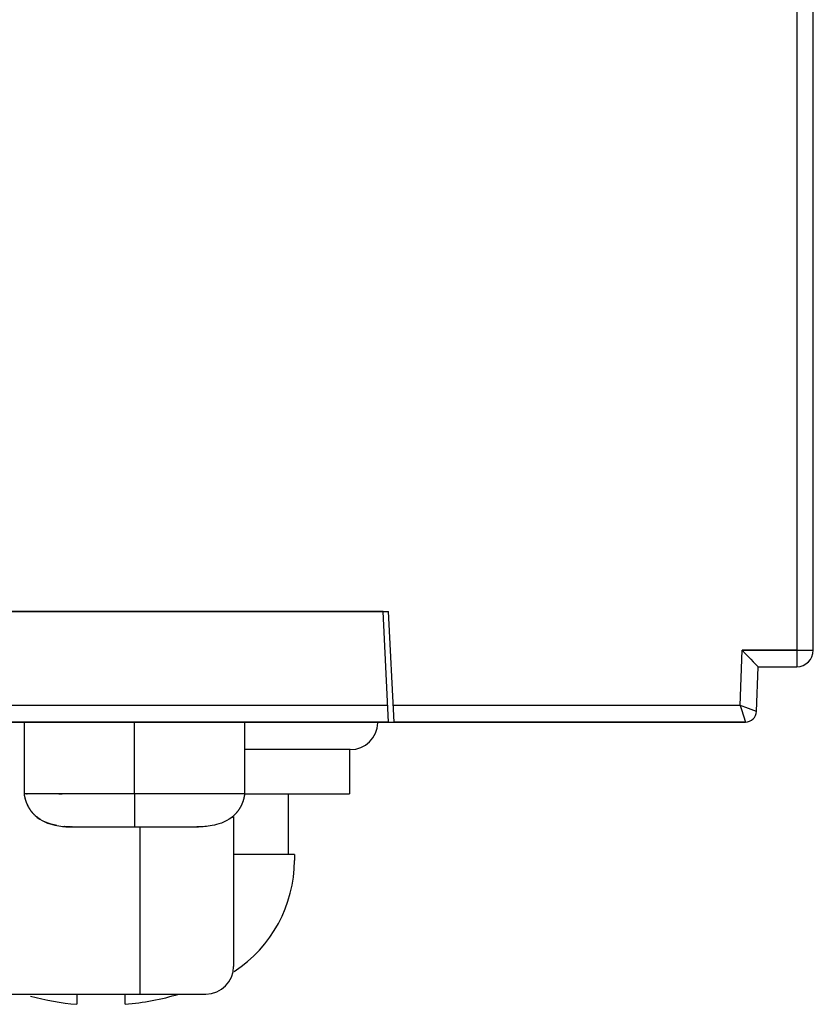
# Model space of a CAD drawing. Header units: millimetres. Extents: x -2013 to 423, y -990 to -169.
# Tile 10 of 50: x -368 to -354, y -893 to -875. Entities that reach past the tile are written whole.
import ezdxf

# ---------------------------------------------------------------- set-up
doc = ezdxf.new("R2010")
doc.units = ezdxf.units.MM
doc.header["$LTSCALE"] = 30.734
doc.layers.get('0').update_dxf_attribs({"linetype": 'CONTINUOUS'})
for name, color, linetype in [('02___PRT_ALL_AXES', 7, 'CONTINUOUS'), ('03___PRT_ALL_CURVES', 7, 'CONTINUOUS'), ('06___PRT_ALL_SURFS', 7, 'CONTINUOUS')]:
    doc.layers.add(name, color=color, linetype=linetype)

msp = doc.modelspace()

# ---------------------------------------------------------------- linework, layer by layer
at = {"color": 7, "linetype": 'Continuous'}
for p, q in [((-353.914, -886.575), (-353.914, -769.337)), ((-354.214, -867.875), (-354.214, -886.875)), ((-397.601, -885.875), (-361.601, -885.875)), ((-361.601, -887.875), (-361.701, -885.875)), ((-361.501, -887.875), (-361.601, -885.875)), ((-355.238, -887.575), (-355.203, -886.575)), ((-355.203, -886.575), (-353.914, -886.575)), ((-354.942, -887.682), (-354.914, -886.875)), ((-354.914, -886.875), (-354.214, -886.875)), ((-361.616, -887.575), (-397.586, -887.575)), ((-355.238, -887.575), (-361.516, -887.575)), ((-355.202, -887.588), (-355.238, -887.575)), ((-355.134, -887.612), (-355.202, -887.588)), ((-354.942, -887.682), (-355.134, -887.612)), ((-355.215, -887.647), (-355.142, -887.875)), ((-407.474, -887.875), (-355.142, -887.875)), ((-366.201, -889.175), (-366.201, -887.875)), ((-362.296, -888.375), (-364.195, -888.375)), ((-362.307, -888.375), (-362.307, -889.175)), ((-364.195, -889.175), (-362.307, -889.175)), ((-363.417, -889.175), (-363.417, -890.275)), ((-364.407, -889.591), (-364.407, -892.3)), ((-366.106, -889.775), (-366.106, -892.8)), ((-363.307, -890.275), (-364.407, -890.275)), ((-363.307, -890.275), (-363.307, -890.381)), ((-371.807, -892.8), (-364.907, -892.8)), ((-367.245, -892.8), (-367.245, -892.987)), ((-366.37, -892.987), (-366.37, -892.8))]:
    msp.add_line(p, q, dxfattribs=at)
at = {"linetype": 'Continuous'}
for p, q in [((-397.601, -885.875), (-361.601, -885.875)), ((-361.601, -887.875), (-361.701, -885.875)), ((-361.501, -887.875), (-361.601, -885.875)), ((-354.942, -887.682), (-354.914, -886.875)), ((-354.914, -886.875), (-354.214, -886.875)), ((-361.601, -887.875), (-397.691, -887.875)), ((-355.142, -887.875), (-361.501, -887.875))]:
    msp.add_line(p, q, dxfattribs=at)
for q in [(-355.203, -886.575), (-354.214, -886.875)]:
    msp.add_line((-354.214, -886.575), q)
msp.add_lwpolyline([(-355.203, -886.575), (-355.147, -886.633), (-355.094, -886.688), (-355.045, -886.738), (-355.002, -886.783), (-354.965, -886.821), (-354.937, -886.85), (-354.92, -886.868), (-354.914, -886.875)], dxfattribs=at)
at = {"color": 7, "linetype": 'Continuous'}
for points in [[(-355.203, -886.575), (-355.147, -886.633), (-355.094, -886.688), (-355.045, -886.738), (-355.002, -886.783), (-354.965, -886.821), (-354.937, -886.85), (-354.92, -886.868), (-354.914, -886.875)], [(-355.238, -887.575), (-355.226, -887.612), (-355.215, -887.647)]]:
    msp.add_lwpolyline(points, dxfattribs=at)
at = {"linetype": 'Continuous'}
for centre, radius, end in [((-354.214, -886.575), 0.3, 0), ((-355.142, -887.675), 0.2, 358)]:
    msp.add_arc(centre, radius, 270, end, dxfattribs=at)
at = {"color": 7, "linetype": 'Continuous'}
for centre, radius, start, end in [((-362.295, -887.875), 0.5, 269.9564, 358.5), ((-365.707, -890.381), 2.4, 303.1491, 0), ((-364.907, -892.3), 0.5, 270, 0), ((-366.807, -888.025), 4.981, 255.1429, 264.9608), ((-366.807, -888.025), 4.981, 275.0392, 286.4374)]:
    msp.add_arc(centre, radius, start, end, dxfattribs=at)
at = {"layer": '02___PRT_ALL_AXES', "linetype": 'Continuous'}
for p, q in [((-368.201, -887.875), (-368.201, -889.175)), ((-364.201, -889.175), (-364.201, -887.875)), ((-368.201, -889.175), (-368.201, -889.174)), ((-368.201, -889.175), (-368.197, -889.175)), ((-368.201, -889.175), (-368.199, -889.185)), ((-368.201, -889.175), (-368.199, -889.185)), ((-368.2, -889.182), (-368.199, -889.185)), ((-368.199, -889.185), (-368.199, -889.19)), ((-368.199, -889.19), (-368.197, -889.201)), ((-368.197, -889.201), (-368.196, -889.203)), ((-368.197, -889.201), (-368.196, -889.206)), ((-368.196, -889.206), (-368.195, -889.212)), ((-368.196, -889.206), (-368.196, -889.206)), ((-368.195, -889.212), (-368.193, -889.218)), ((-368.195, -889.212), (-368.194, -889.212)), ((-368.193, -889.218), (-368.192, -889.223)), ((-368.193, -889.218), (-368.193, -889.218)), ((-368.192, -889.223), (-368.191, -889.229)), ((-368.192, -889.223), (-368.192, -889.225)), ((-368.191, -889.229), (-368.19, -889.235)), ((-368.19, -889.234), (-368.19, -889.235)), ((-368.113, -889.175), (-368.187, -889.175)), ((-368.157, -889.175), (-368.143, -889.175)), ((-368.078, -889.175), (-368.113, -889.175)), ((-367.907, -889.175), (-367.953, -889.175)), ((-367.718, -889.175), (-367.766, -889.175)), ((-367.671, -889.175), (-367.718, -889.175)), ((-367.596, -889.175), (-367.671, -889.175)), ((-364.739, -889.175), (-367.596, -889.175)), ((-367.569, -889.175), (-367.51, -889.175)), ((-364.691, -889.175), (-364.739, -889.175)), ((-364.644, -889.175), (-364.691, -889.175)), ((-364.367, -889.175), (-364.41, -889.175)), ((-364.328, -889.175), (-364.367, -889.175)), ((-364.211, -889.229), (-364.21, -889.225)), ((-364.21, -889.226), (-364.209, -889.222)), ((-364.209, -889.218), (-364.208, -889.215)), ((-364.209, -889.222), (-364.209, -889.218)), ((-364.208, -889.215), (-364.207, -889.211)), ((-364.207, -889.208), (-364.206, -889.204)), ((-364.207, -889.211), (-364.207, -889.208)), ((-364.206, -889.204), (-364.205, -889.201)), ((-364.205, -889.197), (-364.203, -889.19)), ((-364.205, -889.201), (-364.204, -889.194)), ((-364.204, -889.194), (-364.201, -889.178)), ((-364.203, -889.187), (-364.202, -889.18)), ((-364.202, -889.18), (-364.201, -889.175)), ((-364.201, -889.175), (-364.201, -889.174)), ((-368.189, -889.238), (-368.188, -889.241)), ((-368.187, -889.244), (-368.187, -889.245)), ((-368.187, -889.244), (-368.186, -889.25)), ((-368.187, -889.244), (-368.187, -889.244)), ((-368.187, -889.245), (-368.183, -889.26)), ((-368.186, -889.25), (-368.186, -889.251)), ((-368.184, -889.256), (-368.183, -889.262)), ((-368.184, -889.256), (-368.184, -889.258)), ((-368.184, -889.258), (-368.183, -889.26)), ((-368.183, -889.26), (-368.18, -889.272)), ((-368.183, -889.262), (-368.182, -889.264)), ((-368.181, -889.268), (-368.18, -889.271)), ((-368.18, -889.271), (-368.18, -889.272)), ((-368.18, -889.272), (-368.177, -889.281)), ((-368.179, -889.274), (-368.179, -889.275)), ((-368.178, -889.28), (-368.177, -889.284)), ((-368.178, -889.28), (-368.177, -889.282)), ((-368.177, -889.281), (-368.176, -889.287)), ((-368.176, -889.284), (-368.175, -889.29)), ((-368.175, -889.288), (-368.174, -889.293)), ((-368.175, -889.291), (-368.173, -889.296)), ((-368.174, -889.294), (-368.172, -889.299)), ((-368.173, -889.296), (-368.173, -889.296)), ((-368.173, -889.297), (-368.171, -889.302)), ((-368.171, -889.3), (-368.17, -889.305)), ((-368.17, -889.303), (-368.169, -889.309)), ((-368.169, -889.306), (-368.168, -889.312)), ((-368.168, -889.309), (-368.166, -889.315)), ((-368.167, -889.313), (-368.165, -889.318)), ((-368.166, -889.316), (-368.164, -889.321)), ((-368.165, -889.319), (-368.163, -889.324)), ((-368.165, -889.319), (-368.164, -889.321)), ((-368.164, -889.322), (-368.162, -889.328)), ((-368.163, -889.325), (-368.161, -889.331)), ((-368.161, -889.328), (-368.159, -889.334)), ((-368.16, -889.332), (-368.158, -889.337)), ((-368.159, -889.335), (-368.158, -889.338)), ((-368.158, -889.337), (-368.156, -889.342)), ((-368.157, -889.341), (-368.155, -889.345)), ((-368.155, -889.344), (-368.154, -889.348)), ((-368.154, -889.347), (-368.153, -889.351)), ((-368.153, -889.35), (-368.151, -889.354)), ((-368.152, -889.353), (-368.15, -889.356)), ((-368.15, -889.356), (-368.149, -889.36)), ((-368.15, -889.356), (-368.15, -889.356)), ((-368.149, -889.359), (-368.147, -889.363)), ((-368.147, -889.362), (-368.146, -889.366)), ((-368.146, -889.366), (-368.144, -889.37)), ((-368.146, -889.366), (-368.145, -889.367)), ((-368.144, -889.37), (-368.142, -889.374)), ((-368.144, -889.37), (-368.144, -889.371)), ((-368.143, -889.373), (-368.14, -889.378)), ((-368.141, -889.377), (-368.139, -889.381)), ((-368.139, -889.38), (-368.138, -889.384)), ((-368.139, -889.381), (-368.139, -889.381)), ((-368.138, -889.383), (-368.136, -889.387)), ((-368.138, -889.384), (-368.137, -889.384)), ((-368.136, -889.386), (-368.134, -889.39)), ((-368.136, -889.386), (-368.136, -889.387)), ((-368.135, -889.389), (-368.133, -889.393)), ((-368.133, -889.392), (-368.131, -889.397)), ((-368.131, -889.396), (-368.129, -889.4)), ((-368.13, -889.399), (-368.127, -889.404)), ((-368.128, -889.403), (-368.125, -889.407)), ((-368.126, -889.406), (-368.124, -889.411)), ((-368.126, -889.406), (-368.126, -889.406)), ((-368.124, -889.41), (-368.122, -889.414)), ((-364.281, -889.416), (-364.279, -889.413)), ((-364.28, -889.413), (-364.278, -889.41)), ((-364.278, -889.41), (-364.276, -889.407)), ((-364.277, -889.407), (-364.275, -889.404)), ((-364.275, -889.405), (-364.273, -889.401)), ((-364.274, -889.402), (-364.272, -889.399)), ((-364.272, -889.399), (-364.271, -889.396)), ((-364.271, -889.396), (-364.269, -889.393)), ((-364.269, -889.394), (-364.268, -889.39)), ((-364.268, -889.391), (-364.266, -889.388)), ((-364.267, -889.388), (-364.265, -889.385)), ((-364.265, -889.386), (-364.263, -889.381)), ((-364.264, -889.383), (-364.262, -889.378)), ((-364.262, -889.379), (-364.26, -889.374)), ((-364.26, -889.374), (-364.258, -889.37)), ((-364.258, -889.37), (-364.256, -889.367)), ((-364.257, -889.367), (-364.255, -889.364)), ((-364.255, -889.364), (-364.254, -889.36)), ((-364.254, -889.361), (-364.253, -889.358)), ((-364.253, -889.358), (-364.251, -889.354)), ((-364.251, -889.354), (-364.25, -889.351)), ((-364.25, -889.351), (-364.248, -889.347)), ((-364.249, -889.349), (-364.247, -889.344)), ((-364.247, -889.344), (-364.245, -889.341)), ((-364.246, -889.342), (-364.244, -889.338)), ((-364.244, -889.339), (-364.243, -889.335)), ((-364.243, -889.335), (-364.242, -889.331)), ((-364.242, -889.332), (-364.24, -889.328)), ((-364.241, -889.329), (-364.239, -889.324)), ((-364.239, -889.325), (-364.238, -889.321)), ((-364.238, -889.321), (-364.236, -889.317)), ((-364.237, -889.318), (-364.235, -889.313)), ((-364.235, -889.314), (-364.234, -889.309)), ((-364.234, -889.31), (-364.232, -889.305)), ((-364.232, -889.306), (-364.231, -889.301)), ((-364.231, -889.302), (-364.23, -889.297)), ((-364.23, -889.298), (-364.228, -889.293)), ((-364.229, -889.294), (-364.227, -889.289)), ((-364.227, -889.29), (-364.226, -889.286)), ((-364.226, -889.286), (-364.225, -889.282)), ((-364.225, -889.282), (-364.224, -889.278)), ((-364.224, -889.278), (-364.222, -889.274)), ((-364.223, -889.274), (-364.221, -889.27)), ((-364.221, -889.27), (-364.22, -889.266)), ((-364.22, -889.267), (-364.219, -889.262)), ((-364.219, -889.263), (-364.218, -889.259)), ((-364.218, -889.259), (-364.217, -889.255)), ((-364.217, -889.255), (-364.214, -889.244)), ((-364.217, -889.255), (-364.216, -889.251)), ((-364.214, -889.24), (-364.213, -889.236)), ((-368.122, -889.413), (-368.12, -889.418)), ((-368.12, -889.417), (-368.117, -889.421)), ((-368.118, -889.421), (-368.115, -889.425)), ((-368.116, -889.424), (-368.113, -889.429)), ((-368.114, -889.427), (-368.114, -889.428)), ((-368.114, -889.428), (-368.111, -889.433)), ((-368.111, -889.432), (-368.109, -889.436)), ((-368.109, -889.436), (-368.106, -889.44)), ((-368.109, -889.436), (-368.108, -889.438)), ((-368.107, -889.439), (-368.104, -889.444)), ((-368.106, -889.44), (-368.106, -889.441)), ((-368.104, -889.443), (-368.102, -889.448)), ((-368.104, -889.444), (-368.103, -889.445)), ((-368.102, -889.447), (-368.099, -889.451)), ((-368.102, -889.448), (-368.101, -889.449)), ((-368.1, -889.451), (-368.097, -889.455)), ((-368.099, -889.451), (-368.099, -889.452)), ((-368.097, -889.455), (-368.094, -889.459)), ((-368.097, -889.455), (-368.096, -889.456)), ((-368.095, -889.458), (-368.091, -889.463)), ((-368.094, -889.459), (-368.094, -889.459)), ((-368.092, -889.462), (-368.089, -889.467)), ((-368.091, -889.463), (-368.091, -889.463)), ((-368.089, -889.466), (-368.086, -889.471)), ((-368.089, -889.467), (-368.089, -889.467)), ((-368.086, -889.47), (-368.083, -889.475)), ((-368.084, -889.474), (-368.08, -889.479)), ((-368.081, -889.478), (-368.077, -889.483)), ((-368.078, -889.482), (-368.074, -889.487)), ((-368.075, -889.486), (-368.071, -889.491)), ((-368.075, -889.486), (-368.075, -889.486)), ((-368.072, -889.49), (-368.068, -889.495)), ((-368.072, -889.49), (-368.072, -889.49)), ((-368.069, -889.494), (-368.065, -889.499)), ((-368.069, -889.494), (-368.069, -889.494)), ((-368.066, -889.497), (-368.065, -889.498)), ((-368.065, -889.498), (-368.062, -889.503)), ((-368.063, -889.501), (-368.062, -889.502)), ((-368.062, -889.502), (-368.058, -889.507)), ((-368.06, -889.505), (-368.059, -889.506)), ((-368.059, -889.506), (-368.055, -889.511)), ((-368.056, -889.509), (-368.053, -889.513)), ((-368.055, -889.51), (-368.051, -889.515)), ((-368.052, -889.515), (-368.048, -889.519)), ((-368.051, -889.515), (-368.05, -889.517)), ((-368.048, -889.519), (-368.044, -889.523)), ((-368.048, -889.519), (-368.046, -889.521)), ((-368.045, -889.523), (-368.04, -889.527)), ((-368.044, -889.523), (-368.043, -889.525)), ((-368.041, -889.527), (-368.037, -889.531)), ((-368.04, -889.527), (-368.039, -889.529)), ((-368.037, -889.531), (-368.033, -889.535)), ((-368.037, -889.531), (-368.036, -889.533)), ((-368.033, -889.535), (-368.029, -889.539)), ((-368.033, -889.535), (-368.032, -889.536)), ((-368.03, -889.539), (-368.025, -889.543)), ((-368.029, -889.539), (-368.028, -889.54)), ((-368.026, -889.543), (-368.022, -889.547)), ((-368.025, -889.543), (-368.025, -889.544)), ((-368.022, -889.547), (-368.018, -889.551)), ((-368.022, -889.547), (-368.021, -889.548)), ((-368.018, -889.551), (-368.014, -889.555)), ((-368.018, -889.551), (-368.017, -889.551)), ((-368.014, -889.554), (-368.01, -889.558)), ((-368.014, -889.555), (-368.014, -889.555)), ((-368.011, -889.558), (-368.007, -889.562)), ((-368.007, -889.561), (-368.003, -889.565)), ((-368, -889.568), (-368, -889.568)), ((-367.997, -889.571), (-367.997, -889.571)), ((-367.994, -889.573), (-367.993, -889.574)), ((-367.991, -889.576), (-367.99, -889.577)), ((-367.988, -889.579), (-367.987, -889.58)), ((-367.987, -889.58), (-367.983, -889.582)), ((-367.984, -889.582), (-367.98, -889.585)), ((-367.981, -889.585), (-367.978, -889.587)), ((-367.978, -889.587), (-367.975, -889.59)), ((-367.975, -889.589), (-367.971, -889.593)), ((-367.975, -889.589), (-367.961, -889.601)), ((-367.975, -889.59), (-367.968, -889.595)), ((-367.973, -889.591), (-367.971, -889.593)), ((-364.426, -889.588), (-364.441, -889.601)), ((-364.435, -889.596), (-364.428, -889.591)), ((-364.429, -889.591), (-364.417, -889.581)), ((-364.429, -889.591), (-364.425, -889.587)), ((-364.407, -889.573), (-364.404, -889.57)), ((-364.405, -889.57), (-364.402, -889.568)), ((-364.402, -889.568), (-364.399, -889.565)), ((-364.399, -889.566), (-364.396, -889.563)), ((-364.397, -889.563), (-364.394, -889.56)), ((-364.394, -889.56), (-364.391, -889.557)), ((-364.391, -889.558), (-364.388, -889.554)), ((-364.388, -889.555), (-364.385, -889.551)), ((-364.385, -889.552), (-364.382, -889.549)), ((-364.382, -889.549), (-364.373, -889.539)), ((-364.382, -889.549), (-364.379, -889.546)), ((-364.37, -889.536), (-364.367, -889.533)), ((-364.367, -889.533), (-364.364, -889.53)), ((-364.364, -889.53), (-364.361, -889.527)), ((-364.361, -889.527), (-364.358, -889.523)), ((-364.358, -889.524), (-364.355, -889.52)), ((-364.355, -889.521), (-364.352, -889.517)), ((-364.353, -889.517), (-364.349, -889.514)), ((-364.35, -889.514), (-364.347, -889.51)), ((-364.347, -889.51), (-364.344, -889.507)), ((-364.342, -889.504), (-364.339, -889.501)), ((-364.339, -889.501), (-364.336, -889.498)), ((-364.336, -889.498), (-364.334, -889.494)), ((-364.334, -889.495), (-364.331, -889.491)), ((-364.331, -889.492), (-364.329, -889.488)), ((-364.329, -889.488), (-364.326, -889.485)), ((-364.327, -889.485), (-364.324, -889.482)), ((-364.324, -889.482), (-364.321, -889.478)), ((-364.322, -889.479), (-364.319, -889.475)), ((-364.32, -889.476), (-364.317, -889.472)), ((-364.317, -889.473), (-364.315, -889.469)), ((-364.315, -889.47), (-364.313, -889.466)), ((-364.313, -889.466), (-364.31, -889.463)), ((-364.311, -889.463), (-364.308, -889.46)), ((-364.309, -889.46), (-364.306, -889.457)), ((-364.307, -889.457), (-364.304, -889.454)), ((-364.305, -889.454), (-364.302, -889.451)), ((-364.303, -889.451), (-364.3, -889.448)), ((-364.301, -889.448), (-364.299, -889.445)), ((-364.299, -889.445), (-364.297, -889.442)), ((-364.297, -889.442), (-364.295, -889.439)), ((-364.295, -889.439), (-364.293, -889.436)), ((-364.293, -889.436), (-364.291, -889.433)), ((-364.291, -889.433), (-364.289, -889.43)), ((-364.29, -889.43), (-364.288, -889.427)), ((-364.288, -889.427), (-364.286, -889.424)), ((-364.286, -889.425), (-364.284, -889.421)), ((-364.285, -889.422), (-364.283, -889.418)), ((-364.283, -889.419), (-364.281, -889.415)), ((-367.972, -889.592), (-367.97, -889.593)), ((-367.951, -889.609), (-367.971, -889.592)), ((-367.97, -889.593), (-367.969, -889.595)), ((-367.568, -889.756), (-367.57, -889.756)), ((-367.533, -889.761), (-367.535, -889.761)), ((-367.533, -889.761), (-367.535, -889.761)), ((-367.502, -889.765), (-367.502, -889.765)), ((-367.471, -889.768), (-367.474, -889.768)), ((-364.435, -889.596), (-364.433, -889.594)), ((-364.433, -889.594), (-364.43, -889.592)), ((-367.43, -889.772), (-367.416, -889.773)), ((-367.402, -889.773), (-367.402, -889.773)), ((-367.388, -889.774), (-367.362, -889.775)), ((-367.388, -889.774), (-367.375, -889.775)), ((-367.362, -889.775), (-367.381, -889.774)), ((-367.362, -889.775), (-367.33, -889.775)), ((-367.345, -889.775), (-367.341, -889.775)), ((-367.331, -889.775), (-367.341, -889.775)), ((-367.331, -889.775), (-367.33, -889.775)), ((-367.331, -889.775), (-367.33, -889.775)), ((-367.33, -889.775), (-365.079, -889.775)), ((-365.074, -889.775), (-365.057, -889.775)), ((-365.04, -889.775), (-365.073, -889.775)), ((-365.057, -889.775), (-365.04, -889.775))]:
    msp.add_line(p, q, dxfattribs=at)
for points in [[(-368.187, -889.175), (-368.197, -889.175), (-368.199, -889.175), (-368.2, -889.175), (-368.201, -889.175), (-368.201, -889.175)], [(-367.999, -889.175), (-368.041, -889.175), (-368.078, -889.175)], [(-367.953, -889.175), (-367.976, -889.175), (-367.999, -889.175)], [(-367.766, -889.175), (-367.813, -889.175), (-367.907, -889.175)], [(-364.503, -889.175), (-364.55, -889.175), (-364.644, -889.175)], [(-364.41, -889.175), (-364.456, -889.175), (-364.503, -889.175)], [(-364.201, -889.175), (-364.277, -889.175), (-364.328, -889.175)], [(-364.215, -889.248), (-364.214, -889.244), (-364.214, -889.24), (-364.213, -889.236), (-364.212, -889.233), (-364.211, -889.229)], [(-368.19, -889.235), (-368.189, -889.238), (-368.187, -889.244)], [(-368.181, -889.268), (-368.18, -889.271), (-368.179, -889.274)], [(-368.003, -889.565), (-368, -889.568), (-367.997, -889.571), (-367.993, -889.574), (-367.99, -889.577), (-367.987, -889.58)], [(-364.42, -889.584), (-364.418, -889.582), (-364.415, -889.579), (-364.413, -889.577), (-364.41, -889.575), (-364.407, -889.572)], [(-364.376, -889.543), (-364.373, -889.54), (-364.37, -889.536)], [(-364.347, -889.511), (-364.344, -889.508), (-364.341, -889.504)], [(-367.961, -889.601), (-367.917, -889.632), (-367.87, -889.66), (-367.822, -889.684), (-367.775, -889.704), (-367.73, -889.719), (-367.687, -889.732), (-367.646, -889.742), (-367.607, -889.75), (-367.57, -889.756), (-367.535, -889.761), (-367.502, -889.765), (-367.471, -889.768), (-367.442, -889.771), (-367.415, -889.773), (-367.388, -889.774)], [(-367.607, -889.75), (-367.61, -889.749), (-367.656, -889.739), (-367.708, -889.726), (-367.762, -889.708), (-367.815, -889.687), (-367.864, -889.663), (-367.909, -889.637), (-367.951, -889.609)], [(-367.471, -889.768), (-367.459, -889.769), (-367.444, -889.771)], [(-364.441, -889.601), (-364.485, -889.632), (-364.532, -889.66), (-364.58, -889.684), (-364.627, -889.704), (-364.672, -889.719), (-364.715, -889.732), (-364.756, -889.742), (-364.795, -889.75), (-364.832, -889.756), (-364.867, -889.761), (-364.9, -889.765), (-364.931, -889.768), (-364.96, -889.771), (-364.987, -889.773), (-365.014, -889.774), (-365.04, -889.775)], [(-367.381, -889.774), (-367.402, -889.773), (-367.425, -889.772), (-367.449, -889.77)]]:
    msp.add_lwpolyline(points, dxfattribs=at)
at = {"layer": '03___PRT_ALL_CURVES', "linetype": 'Continuous'}
for p, q in [((-361.701, -885.875), (-397.501, -885.875)), ((-354.214, -886.575), (-353.914, -886.575))]:
    msp.add_line(p, q, dxfattribs=at)
at = {"layer": '06___PRT_ALL_SURFS', "color": 7, "linetype": 'Continuous'}
for p, q in [((-368.201, -887.875), (-368.201, -889.175)), ((-364.201, -889.175), (-364.201, -887.875)), ((-368.201, -889.174), (-368.201, -889.175)), ((-368.201, -889.175), (-368.199, -889.185)), ((-368.2, -889.182), (-368.199, -889.185)), ((-368.199, -889.185), (-368.199, -889.19)), ((-368.199, -889.19), (-368.198, -889.196)), ((-368.198, -889.195), (-368.197, -889.201)), ((-368.197, -889.201), (-368.196, -889.206)), ((-368.196, -889.206), (-368.195, -889.212)), ((-368.195, -889.212), (-368.193, -889.218)), ((-368.193, -889.218), (-368.192, -889.223)), ((-368.192, -889.223), (-368.191, -889.229)), ((-368.191, -889.229), (-368.19, -889.235)), ((-368.113, -889.175), (-368.187, -889.175)), ((-368.078, -889.175), (-368.113, -889.175)), ((-367.907, -889.175), (-367.953, -889.175)), ((-367.718, -889.175), (-367.766, -889.175)), ((-367.671, -889.175), (-367.718, -889.175)), ((-367.596, -889.175), (-367.671, -889.175)), ((-364.739, -889.175), (-367.596, -889.175)), ((-366.201, -889.175), (-366.201, -889.775)), ((-364.691, -889.175), (-364.739, -889.175)), ((-364.644, -889.175), (-364.691, -889.175)), ((-364.367, -889.175), (-364.41, -889.175)), ((-364.328, -889.175), (-364.367, -889.175)), ((-364.211, -889.229), (-364.21, -889.225)), ((-364.21, -889.226), (-364.209, -889.222)), ((-364.209, -889.218), (-364.208, -889.215)), ((-364.209, -889.222), (-364.209, -889.218)), ((-364.208, -889.215), (-364.207, -889.211)), ((-364.207, -889.208), (-364.206, -889.204)), ((-364.207, -889.211), (-364.207, -889.208)), ((-364.206, -889.204), (-364.205, -889.201)), ((-364.205, -889.197), (-364.203, -889.19)), ((-364.205, -889.201), (-364.204, -889.194)), ((-364.204, -889.194), (-364.201, -889.178)), ((-364.203, -889.187), (-364.202, -889.18)), ((-364.202, -889.18), (-364.201, -889.175)), ((-364.201, -889.175), (-364.201, -889.174)), ((-368.187, -889.244), (-368.186, -889.25)), ((-368.187, -889.248), (-368.185, -889.254)), ((-368.185, -889.253), (-368.184, -889.259)), ((-368.184, -889.257), (-368.183, -889.263)), ((-368.183, -889.262), (-368.181, -889.268)), ((-368.182, -889.266), (-368.18, -889.271)), ((-368.181, -889.269), (-368.179, -889.274)), ((-368.18, -889.272), (-368.177, -889.281)), ((-368.178, -889.28), (-368.177, -889.284)), ((-368.177, -889.281), (-368.176, -889.287)), ((-368.176, -889.284), (-368.175, -889.29)), ((-368.175, -889.288), (-368.174, -889.293)), ((-368.175, -889.291), (-368.173, -889.296)), ((-368.174, -889.294), (-368.172, -889.299)), ((-368.173, -889.297), (-368.171, -889.302)), ((-368.171, -889.3), (-368.17, -889.305)), ((-368.17, -889.303), (-368.169, -889.309)), ((-368.169, -889.306), (-368.168, -889.312)), ((-368.168, -889.309), (-368.166, -889.315)), ((-368.167, -889.313), (-368.165, -889.318)), ((-368.166, -889.316), (-368.164, -889.321)), ((-368.165, -889.319), (-368.163, -889.324)), ((-368.164, -889.322), (-368.162, -889.328)), ((-368.163, -889.325), (-368.161, -889.331)), ((-368.161, -889.328), (-368.159, -889.334)), ((-368.16, -889.332), (-368.158, -889.337)), ((-368.159, -889.335), (-368.158, -889.338)), ((-368.158, -889.337), (-368.156, -889.342)), ((-368.157, -889.341), (-368.155, -889.345)), ((-368.155, -889.344), (-368.154, -889.348)), ((-368.154, -889.347), (-368.153, -889.351)), ((-368.153, -889.35), (-368.151, -889.354)), ((-368.152, -889.353), (-368.15, -889.356)), ((-368.15, -889.356), (-368.149, -889.36)), ((-368.149, -889.359), (-368.147, -889.363)), ((-368.147, -889.362), (-368.146, -889.366)), ((-368.146, -889.366), (-368.144, -889.37)), ((-368.144, -889.37), (-368.142, -889.374)), ((-368.143, -889.373), (-368.14, -889.378)), ((-368.141, -889.377), (-368.139, -889.381)), ((-368.139, -889.38), (-368.138, -889.384)), ((-368.138, -889.383), (-368.136, -889.387)), ((-368.136, -889.386), (-368.134, -889.39)), ((-368.135, -889.389), (-368.133, -889.393)), ((-368.133, -889.392), (-368.131, -889.397)), ((-368.131, -889.396), (-368.129, -889.4)), ((-368.13, -889.399), (-368.127, -889.404)), ((-368.128, -889.403), (-368.125, -889.407)), ((-368.126, -889.406), (-368.124, -889.411)), ((-368.124, -889.41), (-368.122, -889.414)), ((-364.281, -889.416), (-364.279, -889.413)), ((-364.28, -889.413), (-364.278, -889.41)), ((-364.278, -889.41), (-364.276, -889.407)), ((-364.277, -889.407), (-364.275, -889.404)), ((-364.275, -889.405), (-364.273, -889.401)), ((-364.274, -889.402), (-364.272, -889.399)), ((-364.272, -889.399), (-364.271, -889.396)), ((-364.271, -889.396), (-364.269, -889.393)), ((-364.269, -889.394), (-364.268, -889.39)), ((-364.268, -889.391), (-364.266, -889.388)), ((-364.267, -889.388), (-364.265, -889.385)), ((-364.265, -889.386), (-364.263, -889.381)), ((-364.264, -889.383), (-364.262, -889.378)), ((-364.262, -889.379), (-364.26, -889.374)), ((-364.26, -889.374), (-364.258, -889.37)), ((-364.258, -889.37), (-364.256, -889.367)), ((-364.257, -889.367), (-364.255, -889.364)), ((-364.255, -889.364), (-364.254, -889.36)), ((-364.254, -889.361), (-364.253, -889.358)), ((-364.253, -889.358), (-364.251, -889.354)), ((-364.251, -889.354), (-364.25, -889.351)), ((-364.25, -889.351), (-364.248, -889.347)), ((-364.249, -889.349), (-364.247, -889.344)), ((-364.247, -889.344), (-364.245, -889.341)), ((-364.246, -889.342), (-364.244, -889.338)), ((-364.244, -889.339), (-364.243, -889.335)), ((-364.243, -889.335), (-364.242, -889.331)), ((-364.242, -889.332), (-364.24, -889.328)), ((-364.241, -889.329), (-364.239, -889.324)), ((-364.239, -889.325), (-364.238, -889.321)), ((-364.238, -889.321), (-364.236, -889.317)), ((-364.237, -889.318), (-364.235, -889.313)), ((-364.235, -889.314), (-364.234, -889.309)), ((-364.234, -889.31), (-364.232, -889.305)), ((-364.232, -889.306), (-364.231, -889.301)), ((-364.231, -889.302), (-364.23, -889.297)), ((-364.23, -889.298), (-364.228, -889.293)), ((-364.229, -889.294), (-364.227, -889.289)), ((-364.227, -889.29), (-364.226, -889.286)), ((-364.226, -889.286), (-364.225, -889.282)), ((-364.225, -889.282), (-364.224, -889.278)), ((-364.224, -889.278), (-364.222, -889.274)), ((-364.223, -889.274), (-364.221, -889.27)), ((-364.221, -889.27), (-364.22, -889.266)), ((-364.22, -889.267), (-364.219, -889.262)), ((-364.219, -889.263), (-364.218, -889.259)), ((-364.218, -889.259), (-364.217, -889.255)), ((-364.217, -889.255), (-364.214, -889.244)), ((-364.217, -889.255), (-364.216, -889.251)), ((-364.214, -889.24), (-364.213, -889.236)), ((-368.122, -889.413), (-368.12, -889.418)), ((-368.12, -889.417), (-368.117, -889.421)), ((-368.118, -889.421), (-368.115, -889.425)), ((-368.116, -889.424), (-368.113, -889.429)), ((-368.114, -889.428), (-368.111, -889.433)), ((-368.111, -889.432), (-368.109, -889.436)), ((-368.109, -889.436), (-368.106, -889.44)), ((-368.107, -889.439), (-368.104, -889.444)), ((-368.104, -889.443), (-368.102, -889.448)), ((-368.102, -889.447), (-368.099, -889.451)), ((-368.1, -889.451), (-368.097, -889.455)), ((-368.097, -889.455), (-368.094, -889.459)), ((-368.095, -889.458), (-368.091, -889.463)), ((-368.092, -889.462), (-368.089, -889.467)), ((-368.089, -889.466), (-368.086, -889.471)), ((-368.086, -889.47), (-368.083, -889.475)), ((-368.084, -889.474), (-368.08, -889.479)), ((-368.081, -889.478), (-368.077, -889.483)), ((-368.078, -889.482), (-368.074, -889.487)), ((-368.075, -889.486), (-368.071, -889.491)), ((-368.072, -889.49), (-368.068, -889.495)), ((-368.069, -889.494), (-368.065, -889.499)), ((-368.065, -889.498), (-368.062, -889.503)), ((-368.062, -889.502), (-368.058, -889.507)), ((-368.059, -889.506), (-368.055, -889.511)), ((-368.055, -889.51), (-368.051, -889.515)), ((-368.052, -889.515), (-368.048, -889.519)), ((-368.048, -889.519), (-368.044, -889.523)), ((-368.045, -889.523), (-368.04, -889.527)), ((-368.041, -889.527), (-368.037, -889.531)), ((-368.037, -889.531), (-368.033, -889.535)), ((-368.033, -889.535), (-368.029, -889.539)), ((-368.03, -889.539), (-368.025, -889.543)), ((-368.026, -889.543), (-368.022, -889.547)), ((-368.022, -889.547), (-368.018, -889.551)), ((-368.018, -889.551), (-368.014, -889.555)), ((-368.014, -889.554), (-368.01, -889.558)), ((-368.011, -889.558), (-368.007, -889.562)), ((-368.007, -889.561), (-368.003, -889.565)), ((-367.984, -889.582), (-367.98, -889.585)), ((-367.981, -889.585), (-367.978, -889.587)), ((-367.978, -889.587), (-367.975, -889.59)), ((-367.975, -889.588), (-367.961, -889.601)), ((-367.975, -889.589), (-367.969, -889.594)), ((-364.426, -889.588), (-364.441, -889.601)), ((-364.429, -889.591), (-364.417, -889.581)), ((-364.407, -889.573), (-364.404, -889.57)), ((-364.405, -889.57), (-364.402, -889.568)), ((-364.402, -889.568), (-364.399, -889.565)), ((-364.399, -889.566), (-364.396, -889.563)), ((-364.397, -889.563), (-364.394, -889.56)), ((-364.394, -889.56), (-364.391, -889.557)), ((-364.391, -889.558), (-364.388, -889.554)), ((-364.388, -889.555), (-364.385, -889.551)), ((-364.385, -889.552), (-364.382, -889.549)), ((-364.382, -889.549), (-364.373, -889.539)), ((-364.382, -889.549), (-364.379, -889.546)), ((-364.37, -889.536), (-364.367, -889.533)), ((-364.367, -889.533), (-364.364, -889.53)), ((-364.364, -889.53), (-364.361, -889.527)), ((-364.361, -889.527), (-364.358, -889.523)), ((-364.358, -889.524), (-364.355, -889.52)), ((-364.355, -889.521), (-364.352, -889.517)), ((-364.353, -889.517), (-364.349, -889.514)), ((-364.35, -889.514), (-364.347, -889.51)), ((-364.347, -889.51), (-364.344, -889.507)), ((-364.342, -889.504), (-364.339, -889.501)), ((-364.339, -889.501), (-364.336, -889.498)), ((-364.336, -889.498), (-364.334, -889.494)), ((-364.334, -889.495), (-364.331, -889.491)), ((-364.331, -889.492), (-364.329, -889.488)), ((-364.329, -889.488), (-364.326, -889.485)), ((-364.327, -889.485), (-364.324, -889.482)), ((-364.324, -889.482), (-364.321, -889.478)), ((-364.322, -889.479), (-364.319, -889.475)), ((-364.32, -889.476), (-364.317, -889.472)), ((-364.317, -889.473), (-364.315, -889.469)), ((-364.315, -889.47), (-364.313, -889.466)), ((-364.313, -889.466), (-364.31, -889.463)), ((-364.311, -889.463), (-364.308, -889.46)), ((-364.309, -889.46), (-364.306, -889.457)), ((-364.307, -889.457), (-364.304, -889.454)), ((-364.305, -889.454), (-364.302, -889.451)), ((-364.303, -889.451), (-364.3, -889.448)), ((-364.301, -889.448), (-364.299, -889.445)), ((-364.299, -889.445), (-364.297, -889.442)), ((-364.297, -889.442), (-364.295, -889.439)), ((-364.295, -889.439), (-364.293, -889.436)), ((-364.293, -889.436), (-364.291, -889.433)), ((-364.291, -889.433), (-364.289, -889.43)), ((-364.29, -889.43), (-364.288, -889.427)), ((-364.288, -889.427), (-364.286, -889.424)), ((-364.286, -889.425), (-364.284, -889.421)), ((-364.285, -889.422), (-364.283, -889.418)), ((-364.283, -889.419), (-364.281, -889.415)), ((-367.973, -889.591), (-367.97, -889.593)), ((-367.97, -889.593), (-367.969, -889.595)), ((-367.969, -889.594), (-367.968, -889.595)), ((-364.435, -889.596), (-364.433, -889.594)), ((-364.433, -889.594), (-364.43, -889.592)), ((-367.362, -889.775), (-367.33, -889.775)), ((-367.33, -889.775), (-365.079, -889.775)), ((-365.074, -889.775), (-365.057, -889.775)), ((-365.04, -889.775), (-365.073, -889.775)), ((-365.057, -889.775), (-365.04, -889.775))]:
    msp.add_line(p, q, dxfattribs=at)
for points in [[(-368.187, -889.175), (-368.197, -889.175), (-368.199, -889.175), (-368.2, -889.175), (-368.201, -889.175), (-368.201, -889.175)], [(-367.999, -889.175), (-368.041, -889.175), (-368.078, -889.175)], [(-367.953, -889.175), (-367.976, -889.175), (-367.999, -889.175)], [(-367.766, -889.175), (-367.813, -889.175), (-367.907, -889.175)], [(-364.503, -889.175), (-364.55, -889.175), (-364.644, -889.175)], [(-364.41, -889.175), (-364.456, -889.175), (-364.503, -889.175)], [(-364.201, -889.175), (-364.277, -889.175), (-364.328, -889.175)], [(-364.215, -889.248), (-364.214, -889.244), (-364.214, -889.24), (-364.213, -889.236), (-364.212, -889.233), (-364.211, -889.229)], [(-368.19, -889.235), (-368.189, -889.238), (-368.187, -889.244)], [(-368.003, -889.565), (-368, -889.568), (-367.997, -889.571), (-367.993, -889.574), (-367.99, -889.577), (-367.987, -889.58), (-367.983, -889.582)], [(-364.435, -889.596), (-364.429, -889.591), (-364.425, -889.587)], [(-364.42, -889.584), (-364.418, -889.582), (-364.415, -889.579), (-364.413, -889.577), (-364.41, -889.575), (-364.407, -889.572)], [(-364.376, -889.543), (-364.373, -889.54), (-364.37, -889.536)], [(-364.347, -889.511), (-364.344, -889.508), (-364.341, -889.504)], [(-367.961, -889.601), (-367.917, -889.632), (-367.87, -889.66), (-367.822, -889.684), (-367.775, -889.704), (-367.73, -889.719), (-367.687, -889.732), (-367.646, -889.742), (-367.607, -889.75), (-367.57, -889.756), (-367.535, -889.761), (-367.502, -889.765), (-367.471, -889.768), (-367.442, -889.771), (-367.415, -889.773), (-367.388, -889.774), (-367.362, -889.775)], [(-364.441, -889.601), (-364.485, -889.632), (-364.532, -889.66), (-364.58, -889.684), (-364.627, -889.704), (-364.672, -889.719), (-364.715, -889.732), (-364.756, -889.742), (-364.795, -889.75), (-364.832, -889.756), (-364.867, -889.761), (-364.9, -889.765), (-364.931, -889.768), (-364.96, -889.771), (-364.987, -889.773), (-365.014, -889.774), (-365.04, -889.775)]]:
    msp.add_lwpolyline(points, dxfattribs=at)

doc.saveas('drawing.dxf')
